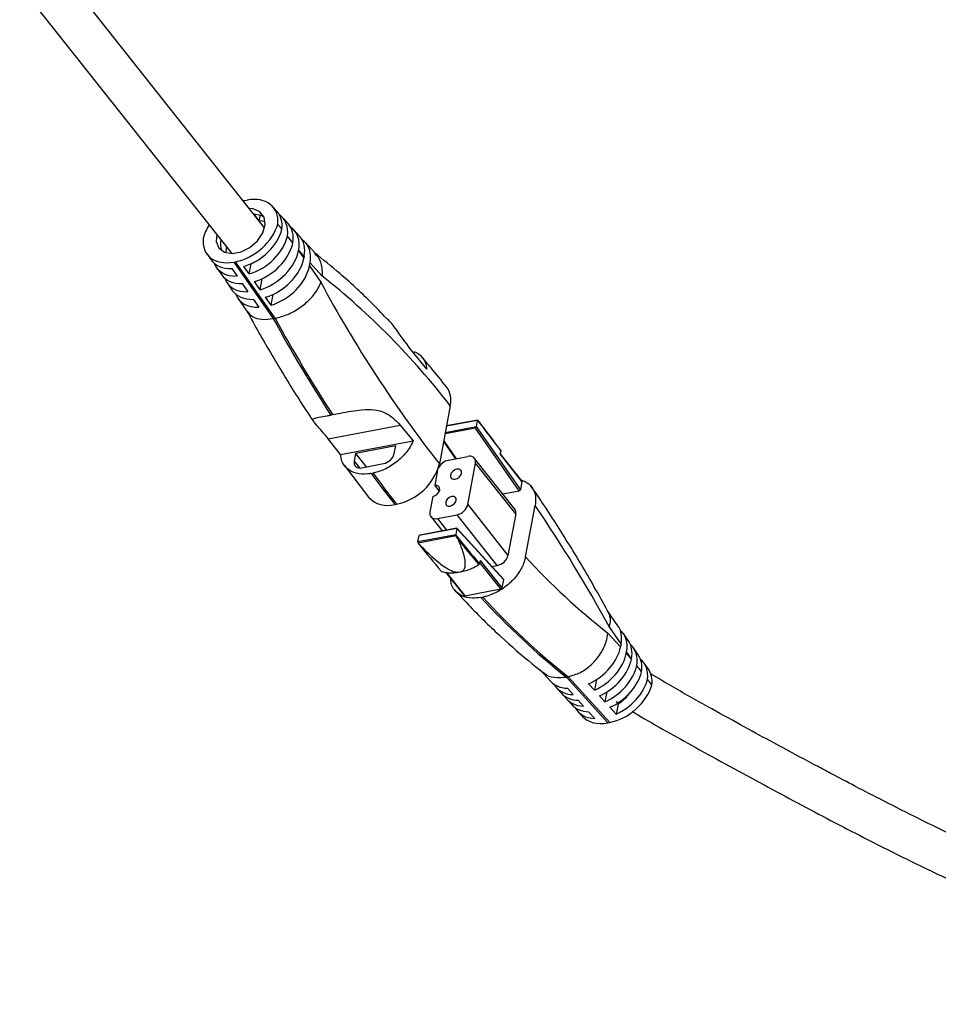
# Model space of a CAD drawing. Header units: millimetres. Extents: x 315 to 966, y 255 to 659.
# Tile 9 of 11: x 877 to 921, y 284 to 332. Entities that reach past the tile are written whole.
import ezdxf

# ---------------------------------------------------------------- set-up
doc = ezdxf.new("R2010")
doc.units = ezdxf.units.MM

msp = doc.modelspace()

# ---------------------------------------------------------------- linework, layer by layer
at = {"color": 7, "linetype": 'Continuous', "lineweight": 25}
for p, q in [((889.117, 321.732), (879.807, 333.485)), ((877.355, 333.358), (887.549, 320.49)), ((888.196, 323.036), (888.283, 323.052)), ((889.713, 322.519), (889.509, 322.744)), ((888.867, 322.067), (888.606, 322.396)), ((888.867, 322.067), (888.919, 322.343)), ((890.248, 321.931), (889.981, 322.225)), ((889.144, 322.026), (888.867, 322.067)), ((890.801, 321.321), (890.534, 321.615)), ((891.559, 320.486), (891.081, 321.013)), ((886.341, 320.481), (886.535, 320.203)), ((890.755, 320.637), (890.758, 320.654)), ((890.755, 320.637), (891.009, 320.273)), ((891.025, 320.36), (890.758, 320.654)), ((891.025, 320.36), (891.009, 320.273)), ((886.79, 319.839), (887.044, 319.476)), ((887.543, 319.771), (887.797, 319.407)), ((887.64, 320.082), (887.727, 320.098)), ((887.64, 320.082), (889.539, 317.362)), ((889.627, 317.379), (887.727, 320.098)), ((888.385, 319.507), (888.131, 319.871)), ((888.385, 319.507), (888.478, 320.001)), ((888.478, 320.002), (888.478, 320.001)), ((891.275, 319.892), (891.305, 320.051)), ((891.275, 319.892), (891.821, 319.111)), ((891.879, 319.42), (891.305, 320.051)), ((888.911, 318.754), (889.012, 319.286)), ((887.316, 319.086), (887.57, 318.722)), ((888.051, 319.043), (888.323, 318.654)), ((888.911, 318.754), (888.639, 319.144)), ((887.836, 318.341), (888.3, 317.677)), ((889.432, 318.009), (889.166, 318.39)), ((889.432, 318.009), (889.53, 318.529)), ((888.577, 318.29), (888.844, 317.909)), ((889.539, 317.362), (889.627, 317.379)), ((896.911, 314.94), (896.291, 315.697)), ((898.044, 313.176), (897.518, 310.381)), ((892.3, 312.733), (892.387, 312.75)), ((892.182, 311.595), (895.642, 312.25)), ((895.642, 312.25), (896.262, 311.493)), ((899.353, 312.492), (897.862, 312.21)), ((899.255, 312.106), (899.285, 312.181)), ((899.285, 312.181), (899.286, 312.184)), ((899.34, 312.472), (899.286, 312.184)), ((899.286, 312.184), (901.409, 309.141)), ((901.357, 309.093), (899.255, 312.106)), ((892.767, 310.831), (892.182, 311.595)), ((892.767, 310.831), (896.262, 311.493)), ((895.42, 311.257), (893.494, 310.892)), ((895.35, 310.883), (895.42, 311.257)), ((897.72, 311.457), (898.299, 310.628)), ((893.494, 310.892), (893.424, 310.518)), ((893.494, 310.892), (894.007, 310.244)), ((897.949, 310.561), (898.893, 310.74)), ((900.464, 311.029), (900.434, 310.869)), ((901.484, 309.543), (900.434, 310.869)), ((901.48, 309.566), (900.437, 310.883)), ((892.954, 310.314), (894.111, 308.791)), ((893.787, 310.202), (894.837, 310.401)), ((898.88, 308.428), (899.256, 310.424)), ((901.144, 308.21), (899.21, 310.652)), ((901.19, 307.982), (899.256, 310.424)), ((894.24, 309.927), (894.327, 309.944)), ((897.435, 310.079), (897.297, 309.343)), ((897.441, 310.105), (897.435, 310.079)), ((897.297, 309.343), (897.514, 309.069)), ((901.484, 309.543), (901.409, 309.141)), ((900.564, 308.943), (901.357, 309.093)), ((901.409, 309.141), (901.357, 309.093)), ((895.378, 308.436), (895.465, 308.453)), ((897.198, 308.819), (897.06, 308.083)), ((898.88, 308.428), (900.815, 305.986)), ((901.656, 305.92), (902.12, 308.384)), ((897.422, 307.767), (898.367, 307.946)), ((900.301, 305.504), (898.367, 307.946)), ((901.19, 307.982), (900.815, 305.986)), ((897.106, 307.856), (897.65, 307.168)), ((896.488, 306.65), (898.309, 306.995)), ((898.364, 307.286), (896.543, 306.941)), ((896.575, 306.965), (896.543, 306.941)), ((898.36, 307.303), (896.575, 306.965)), ((898.363, 307.283), (898.309, 306.995)), ((900.591, 304.851), (898.362, 307.302)), ((898.364, 307.286), (898.362, 307.302)), ((898.363, 307.283), (898.364, 307.286)), ((900.596, 304.827), (898.363, 307.283)), ((896.488, 306.65), (896.543, 306.938)), ((898.318, 306.928), (896.502, 306.584)), ((896.502, 306.584), (896.542, 306.525)), ((896.543, 306.941), (896.543, 306.938)), ((899.47, 305.751), (899.44, 305.591)), ((899.47, 305.751), (900.521, 304.425)), ((897.811, 305.186), (898.705, 304.058)), ((898.442, 305.178), (898.53, 305.195)), ((900.042, 305.455), (900.301, 305.504)), ((900.596, 304.827), (900.521, 304.425)), ((900.591, 304.851), (900.596, 304.827)), ((898.736, 304.049), (900.469, 304.377)), ((899.515, 303.969), (899.602, 303.986)), ((906.097, 302.61), (905.6, 303.322)), ((905.612, 302.26), (906.22, 301.59)), ((906.249, 301.74), (905.67, 302.568)), ((906.595, 301.897), (906.361, 302.233)), ((906.249, 301.74), (906.22, 301.59)), ((906.498, 301.284), (906.513, 301.362)), ((906.498, 301.284), (906.745, 301.012)), ((906.747, 301.027), (906.513, 301.362)), ((907.07, 301.217), (906.842, 301.544)), ((906.747, 301.027), (906.745, 301.012)), ((907.558, 300.518), (907.352, 300.814)), ((902.341, 300.513), (902.854, 299.948)), ((903.619, 300.147), (903.706, 300.164)), ((903.619, 300.147), (905.616, 297.947)), ((905.704, 297.964), (903.706, 300.164)), ((905.062, 300.023), (904.967, 299.516)), ((903.131, 299.643), (903.378, 299.371)), ((903.667, 299.607), (903.944, 299.301)), ((904.967, 299.516), (904.689, 299.822)), ((905.561, 299.43), (905.472, 298.959)), ((903.637, 299.086), (903.877, 298.821)), ((904.191, 299.03), (904.45, 298.744)), ((905.472, 298.959), (905.214, 299.245)), ((906.008, 298.967), (906.142, 298.886)), ((904.173, 298.495), (904.39, 298.255)), ((904.69, 298.479), (904.986, 298.153)), ((906.009, 298.368), (905.713, 298.694)), ((906.1, 298.851), (906.009, 298.368)), ((906.072, 298.887), (906.1, 298.851)), ((905.616, 297.947), (905.704, 297.964))]:
    msp.add_line(p, q, dxfattribs=at)
at = {"color": 8, "linetype": 'Continuous', "lineweight": 25}
for p, q in [((897.804, 311.9), (899.285, 312.181)), ((899.34, 312.472), (897.859, 312.191)), ((899.255, 312.106), (897.79, 311.828)), ((897.726, 311.486), (898.322, 310.632)), ((893.424, 310.518), (893.681, 310.194)), ((897.422, 307.767), (897.864, 307.209)), ((900.469, 304.377), (899.453, 305.66)), ((897.84, 305.181), (898.736, 304.049))]:
    msp.add_line(p, q, dxfattribs=at)
at = {"color": 7, "linetype": 'Continuous', "lineweight": 25, "flags": 128}
for points in [[(886.824, 321.406), (886.801, 321.069), (886.926, 320.757), (887.191, 320.555), (887.562, 320.49), (887.988, 320.571), (888.411, 320.786), (888.775, 321.107), (889.03, 321.491), (889.142, 321.885), (889.096, 322.236), (888.898, 322.497), (888.574, 322.633), (888.392, 322.648)], [(888.606, 322.396), (888.945, 322.332), (889.09, 322.251)], [(887.284, 320.825), (887.271, 320.769), (887.257, 320.531)], [(888.478, 320.001), (888.867, 320.203), (889.143, 320.43)], [(898.364, 310.131), (898.258, 310.093), (898.162, 310.024), (898.089, 309.934), (898.051, 309.837), (898.054, 309.748), (898.097, 309.68), (898.173, 309.644), (898.272, 309.645), (898.378, 309.682), (898.474, 309.752), (898.547, 309.842), (898.585, 309.939), (898.582, 310.028), (898.539, 310.096), (898.462, 310.132), (898.364, 310.131)], [(897.198, 308.819), (897.312, 308.86), (897.416, 308.934), (897.494, 309.031), (897.535, 309.136), (897.532, 309.232), (897.486, 309.305), (897.403, 309.344), (897.297, 309.343)], [(898.117, 308.822), (898.017, 308.786), (897.926, 308.721), (897.857, 308.635), (897.821, 308.543), (897.823, 308.459), (897.864, 308.394), (897.937, 308.36), (898.03, 308.361), (898.131, 308.397), (898.222, 308.462), (898.291, 308.547), (898.327, 308.639), (898.324, 308.724), (898.283, 308.788), (898.211, 308.823), (898.117, 308.822)]]:
    msp.add_lwpolyline(points, dxfattribs=at)
at = {"color": 7, "linetype": 'Continuous', "lineweight": 25}
for centre, radius, start, end in [((887.833, 320.936), 0.839, 164.916, 201.0117), ((869.044, 290.708), 36.685, 37.7672, 51.5049), ((945.93, 348.198), 61.431, 208.26073, 217.99516), ((951.795, 351.347), 70.928, 208.62988, 212.98466), ((951.882, 351.364), 70.928, 208.62988, 212.98466), ((896.983, 313.435), 1.092, 346.2739, 36.6326), ((899.37, 312.469), 0.0301, 135.2756, 173.376), ((858.297, 279.996), 52.355, 36.3509, 38.3626), ((858.028, 279.835), 52.672, 36.3558, 38.1282), ((894.707, 311.054), 0.666, 281.2862, 345.1533), ((898.987, 310.482), 0.275, 347.8514, 109.988), ((893.693, 310.46), 0.275, 167.8514, 289.988), ((894.944, 311.064), 2.662, 281.2862, 345.1533), ((898.09, 309.889), 0.687, 101.8859, 155.4787), ((936.652, 341.114), 52.644, 216.3283, 218.3698), ((936.739, 341.131), 52.644, 216.3283, 218.3698), ((901.458, 309.55), 0.0273, 346.2757, 36.594), ((895.03, 309.633), 1.247, 222.5271, 286.207), ((898.237, 308.599), 0.666, 281.2862, 345.1533), ((847.157, 270.836), 66.563, 28.47132, 34.33869), ((897.328, 308.025), 0.275, 167.8514, 289.988), ((900.925, 308.047), 0.273, 346.2757, 36.594), ((898.396, 306.98), 0.0885, 170.5127, 188.8988), ((935.633, 336.525), 47.611, 218.3767, 220.5198), ((896.584, 306.635), 0.0969, 171.0824, 211.8146), ((933.737, 336.096), 47.518, 218.4862, 220.5204), ((935.432, 336.341), 47.386, 218.62, 220.5219), ((900.171, 306.157), 0.666, 281.2862, 345.1533), ((925.952, 328.212), 32.973, 222.5362, 231.912), ((900.456, 304.442), 0.0666, 281.2862, 345.1533), ((898.728, 304.079), 0.0312, 222.4913, 286.2097), ((924.96, 327.18), 34.442, 222.3698, 231.7093), ((925.048, 327.196), 34.442, 222.3698, 231.7093), ((905.094, 300.5), 1.931, 301.3847, 325.2464)]:
    msp.add_arc(centre, radius, start, end, dxfattribs=at)
for centre, major_axis, ratio, start_param, end_param in [((887.894, 321.434), (1.565, 1.249), 0.674857, 0.906371, 0.960769), ((887.982, 321.451), (1.565, 1.249), 0.674857, 5.696531, 7.189556), ((888.186, 321.226), (1.565, 1.249), 0.674857, 5.679931, 6.326176), ((888.453, 320.932), (1.565, 1.249), 0.674857, 5.658232, 6.473633), ((887.894, 321.434), (1.565, 1.249), 0.674857, 2.010656, 2.399396), ((888.029, 321.7), (1.565, 1.249), 0.674857, 4.047963, 5.540989), ((888.223, 321.422), (1.565, 1.249), 0.674857, 4.166758, 5.557588), ((888.94, 320.396), (-12.091, 15.153), 0.081386, 4.730569, 4.747169), ((888.72, 320.638), (1.565, 1.249), 0.674857, 5.636551, 6.326176), ((889.007, 320.322), (1.565, 1.249), 0.674857, 5.61876, 6.484251), ((887.941, 321.683), (1.565, 1.249), 0.674857, 2.554938, 4.047963), ((888.477, 321.058), (1.565, 1.249), 0.674857, 4.166758, 5.579288), ((888.94, 320.396), (-12.091, 15.153), 0.081386, 4.687189, 4.70887), ((889.274, 320.028), (1.565, 1.249), 0.674857, 5.61876, 6.326176), ((889.554, 319.72), (1.565, 1.249), 0.674857, 5.61876, 6.48071), ((888.731, 320.694), (1.565, 1.249), 0.674857, 4.166758, 5.600968), ((888.135, 321.405), (1.565, 1.249), 0.674857, 3.098602, 3.87864), ((889.003, 320.305), (1.565, 1.249), 0.674857, 4.166758, 5.61876), ((889.257, 319.941), (1.565, 1.249), 0.674857, 4.166758, 5.61876), ((888.389, 321.042), (1.565, 1.249), 0.674857, 2.933857, 3.87864), ((889.524, 319.56), (1.565, 1.249), 0.674857, 4.166758, 5.61876), ((888.643, 320.678), (1.565, 1.249), 0.674857, 3.098602, 3.87864), ((888.916, 320.288), (1.565, 1.249), 0.674857, 2.92197, 3.87864), ((889.17, 319.924), (1.565, 1.249), 0.674857, 3.098602, 3.87864), ((889.436, 319.543), (1.565, 1.249), 0.674857, 2.925935, 3.87864), ((904.497, 301.408), (1.565, 1.249), 0.674857, 5.61876, 6.240194), ((904.761, 301.031), (1.565, 1.249), 0.674857, 5.61876, 6.411357), ((904.995, 300.695), (1.565, 1.249), 0.674857, 5.61876, 6.240194), ((904.469, 301.258), (1.565, 1.249), 0.674857, 4.34295, 5.61876), ((904.746, 300.952), (1.565, 1.249), 0.674857, 4.34295, 5.61876), ((905.242, 300.342), (1.565, 1.249), 0.674857, 5.635321, 6.399845), ((904.993, 300.68), (1.565, 1.249), 0.674857, 4.34295, 5.61876), ((905.47, 300.015), (1.565, 1.249), 0.674857, 5.654835, 6.240194), ((905.752, 299.612), (1.565, 1.249), 0.674857, 5.678872, 6.422893), ((905.252, 300.395), (1.565, 1.249), 0.674857, 4.34295, 5.602198), ((905.492, 300.13), (1.565, 1.249), 0.674857, 4.34295, 5.582684), ((905.048, 300.62), (-12.091, 15.153), 0.081386, 4.633322, 4.652836), ((905.959, 299.316), (1.565, 1.249), 0.674857, 5.696531, 6.240194), ((904.381, 301.241), (1.565, 1.249), 0.674857, 3.184584, 3.804849), ((905.788, 299.804), (1.565, 1.249), 0.674857, 4.34295, 5.558648), ((905.048, 300.62), (-12.091, 15.153), 0.081386, 4.591627, 4.609286), ((904.659, 300.936), (1.565, 1.249), 0.674857, 3.031393, 3.804849), ((906.005, 299.565), (1.565, 1.249), 0.674857, 4.047963, 5.540989), ((904.905, 300.664), (1.565, 1.249), 0.674857, 3.184584, 3.804849), ((905.164, 300.379), (1.565, 1.249), 0.674857, 3.041678, 3.804849), ((905.405, 300.114), (1.565, 1.249), 0.674857, 3.184584, 3.804849), ((905.701, 299.788), (1.565, 1.249), 0.674857, 3.021091, 3.804849), ((905.918, 299.548), (1.565, 1.249), 0.674857, 3.184584, 4.047963)]:
    msp.add_ellipse(centre, major_axis=major_axis, ratio=ratio, start_param=start_param, end_param=end_param, dxfattribs=at)
for points, knots in [([(894.985, 317.365), (894.73, 317.632), (893.988, 318.411), (892.832, 319.472), (891.924, 320.203), (891.52, 320.529)], [0, 0, 0, 0, 0.225097, 0.655258, 1, 1, 1, 1]), ([(891.539, 320.467), (891.593, 320.417), (891.773, 320.251), (891.877, 319.875), (891.89, 319.556), (891.879, 319.424), (891.879, 319.42)], [0, 0, 0, 0, 0.205643, 0.681837, 0.988897, 1, 1, 1, 1]), ([(889.627, 317.379), (889.828, 317.432), (890.231, 317.537), (890.83, 317.876), (891.34, 318.306), (891.665, 318.735), (891.786, 319.003), (891.819, 319.108), (891.821, 319.111)], [0, 0, 0, 0, 0.213817, 0.427624, 0.641737, 0.856505, 0.994993, 1, 1, 1, 1]), ([(888.286, 317.697), (888.473, 317.359), (889.073, 316.269), (890.122, 314.513), (891.01, 313.085), (891.48, 312.412), (891.498, 312.386)], [0, 0, 0, 0, 0.180523, 0.581918, 0.983736, 1, 1, 1, 1]), ([(888.313, 317.688), (888.381, 317.605), (888.532, 317.422), (888.967, 317.299), (889.349, 317.341), (889.539, 317.362)], [0, 0, 0, 0, 0.2918252, 0.6459038, 1, 1, 1, 1]), ([(896.291, 315.697), (896.064, 315.992), (895.693, 316.471), (895.257, 317.127), (895.015, 317.345), (894.988, 317.369)], [0, 0, 0, 0, 0.587156, 0.955389, 1, 1, 1, 1]), ([(896.287, 315.774), (896.316, 315.768), (896.45, 315.739), (896.663, 315.556), (896.861, 315.285), (896.898, 315.031), (896.911, 314.94)], [0, 0, 0, 0, 0.073549, 0.337396, 0.760763, 1, 1, 1, 1]), ([(897.86, 314.086), (897.614, 314.396), (897.224, 314.886), (896.826, 315.336), (896.679, 315.502)], [0, 0, 0, 0, 0.631386, 1, 1, 1, 1]), ([(892.182, 311.595), (891.979, 311.834), (891.648, 312.225), (891.417, 312.464), (891.464, 312.564), (891.707, 312.625), (892.02, 312.681), (892.241, 312.722), (892.3, 312.733)], [0, 0, 0, 0, 0.325135, 0.529042, 0.686693, 0.818984, 0.951714, 1, 1, 1, 1]), ([(892.387, 312.75), (892.512, 312.774), (892.796, 312.829), (893.287, 312.923), (893.855, 313.004), (894.49, 313.004), (895.111, 312.797), (895.462, 312.436), (895.642, 312.25)], [0, 0, 0, 0, 0.096066, 0.218139, 0.342246, 0.511148, 0.748185, 1, 1, 1, 1]), ([(899.349, 312.49), (899.351, 312.491), (899.355, 312.493), (899.359, 312.491), (899.363, 312.486), (899.365, 312.485)], [0, 0, 0, 0, 0.3730319, 0.7445702, 1, 1, 1, 1]), ([(899.365, 312.485), (899.372, 312.475), (899.408, 312.433), (899.438, 312.39), (899.462, 312.357)], [0, 0, 0, 0, 0.218992, 1, 1, 1, 1]), ([(896.262, 311.493), (896.258, 311.485), (896.205, 311.362), (896.036, 311.057), (895.654, 310.611), (895.102, 310.208), (894.639, 310.011), (894.384, 309.956), (894.327, 309.944)], [0, 0, 0, 0, 0.011371, 0.169924, 0.422325, 0.674734, 0.926963, 1, 1, 1, 1]), ([(894.24, 309.927), (894.182, 309.918), (893.929, 309.877), (893.507, 309.907), (893.076, 310.124), (892.828, 310.456), (892.785, 310.724), (892.767, 310.831)], [0, 0, 0, 0, 0.074738, 0.32684, 0.578936, 0.831167, 1, 1, 1, 1]), ([(900.448, 311.059), (900.452, 311.058), (900.459, 311.054), (900.464, 311.044), (900.465, 311.035), (900.464, 311.029), (900.464, 311.029)], [0, 0, 0, 0, 0.31567, 0.6313311, 0.947206, 1, 1, 1, 1]), ([(901.438, 309.619), (901.573, 309.564), (901.86, 309.446), (902.072, 309.115), (902.162, 308.751), (902.134, 308.512), (902.12, 308.384)], [0, 0, 0, 0, 0.275882, 0.583889, 0.776582, 1, 1, 1, 1]), ([(905.696, 303.154), (905.478, 303.549), (904.847, 304.695), (903.768, 306.514), (902.717, 308.159), (902.092, 309.073), (901.916, 309.33)], [0, 0, 0, 0, 0.179919, 0.522471, 0.865384, 1, 1, 1, 1]), ([(898.318, 306.928), (898.317, 306.931), (898.314, 306.937), (898.311, 306.95), (898.31, 306.961), (898.309, 306.967)], [0, 0, 0, 0, 0.25543, 0.626968, 1, 1, 1, 1]), ([(898.442, 305.178), (898.416, 305.175), (898.352, 305.168), (898.213, 305.194), (897.919, 305.313), (897.298, 305.75), (896.858, 306.201), (896.542, 306.525)], [0, 0, 0, 0, 0.032658, 0.078121, 0.156681, 0.39509, 1, 1, 1, 1]), ([(898.409, 306.764), (898.398, 306.787), (898.372, 306.842), (898.338, 306.896), (898.318, 306.928)], [0, 0, 0, 0, 0.403978, 1, 1, 1, 1]), ([(898.409, 306.764), (898.49, 306.573), (898.651, 306.191), (898.752, 305.752), (898.748, 305.456), (898.714, 305.324), (898.639, 305.237), (898.577, 305.205), (898.537, 305.196), (898.53, 305.195)], [0, 0, 0, 0, 0.346764, 0.691832, 0.78738, 0.896495, 0.943257, 0.990501, 1, 1, 1, 1]), ([(898.53, 305.195), (898.619, 305.215), (898.905, 305.281), (899.207, 305.424), (899.403, 305.547), (899.411, 305.552)], [0, 0, 0, 0, 0.30188, 0.971612, 1, 1, 1, 1]), ([(899.44, 305.591), (899.439, 305.587), (899.436, 305.578), (899.426, 305.564), (899.417, 305.556), (899.412, 305.553), (899.411, 305.552)], [0, 0, 0, 0, 0.31607, 0.632144, 0.948081, 1, 1, 1, 1]), ([(901.656, 305.92), (901.643, 305.862), (901.589, 305.622), (901.38, 305.186), (900.949, 304.672), (900.399, 304.263), (899.928, 304.057), (899.666, 304), (899.602, 303.986)], [0, 0, 0, 0, 0.069547, 0.285386, 0.501053, 0.716088, 0.930359, 1, 1, 1, 1]), ([(897.615, 305.223), (897.748, 305.187), (898, 305.119), (898.301, 305.159), (898.442, 305.178)], [0, 0, 0, 0, 0.528116, 1, 1, 1, 1]), ([(899.515, 303.969), (899.375, 303.952), (899.042, 303.91), (898.581, 304.021), (898.265, 304.274), (898.087, 304.561), (898.075, 304.762), (898.07, 304.859)], [0, 0, 0, 0, 0.184043, 0.438653, 0.693649, 0.852638, 1, 1, 1, 1]), ([(898.241, 304.33), (898.496, 304.057), (899.235, 303.266), (900.48, 302.059), (901.675, 301.017), (902.377, 300.465), (902.574, 300.31)], [0, 0, 0, 0, 0.179796, 0.522898, 0.866227, 1, 1, 1, 1]), ([(905.638, 303.258), (905.682, 303.135), (905.754, 302.932), (905.704, 302.676), (905.671, 302.572), (905.67, 302.568)], [0, 0, 0, 0, 0.5964926, 0.9859189, 1, 1, 1, 1]), ([(903.706, 300.164), (903.905, 300.22), (904.301, 300.334), (904.851, 300.735), (905.288, 301.257), (905.533, 301.787), (905.6, 302.123), (905.612, 302.255), (905.612, 302.26)], [0, 0, 0, 0, 0.213817, 0.427624, 0.641737, 0.856505, 0.994993, 1, 1, 1, 1]), ([(902.497, 300.391), (902.518, 300.368), (902.652, 300.22), (903.042, 300.102), (903.427, 300.132), (903.619, 300.147)], [0, 0, 0, 0, 0.0827525, 0.5413649, 1, 1, 1, 1]), ([(946.348, 286.494), (946.261, 286.517), (945.97, 286.593), (945.424, 286.697), (944.624, 286.833), (943.668, 286.957), (942.617, 287.069), (941.295, 287.193), (939.697, 287.338), (937.936, 287.536), (936.208, 287.79), (934.434, 288.117), (932.431, 288.588), (930.204, 289.246), (928.04, 290.007), (926.003, 290.819), (924.165, 291.619), (922.349, 292.461), (920.589, 293.319), (918.971, 294.136), (917.581, 294.854), (916.514, 295.415), (915.606, 295.897), (914.673, 296.395), (913.51, 297.022), (912.123, 297.777), (910.506, 298.671), (908.979, 299.52), (908.011, 300.099), (907.639, 300.321)], [0, 0, 0, 0, 0.006167, 0.020626, 0.037793, 0.06145, 0.085661, 0.108817, 0.150627, 0.1938, 0.229342, 0.270684, 0.319336, 0.374557, 0.436838, 0.485527, 0.534853, 0.58431, 0.633391, 0.679954, 0.718986, 0.749783, 0.769709, 0.795553, 0.828586, 0.868285, 0.91348, 0.96676, 1, 1, 1, 1]), ([(906.774, 298.505), (906.862, 298.451), (907.858, 297.849), (909.429, 296.981), (911.46, 295.859), (913.101, 294.97), (914.727, 294.097), (916.316, 293.258), (917.983, 292.394), (919.775, 291.489), (921.696, 290.556), (923.628, 289.668), (925.429, 288.893), (927.122, 288.223), (928.767, 287.628), (930.505, 287.064), (932.314, 286.558), (934.072, 286.153), (935.756, 285.838), (937.447, 285.583), (939.309, 285.367), (941.196, 285.192), (942.886, 285.036), (944.297, 284.86), (945.396, 284.69), (946.029, 284.5), (946.276, 284.426)], [0, 0, 0, 0, 0.007574, 0.085563, 0.131689, 0.177851, 0.222432, 0.266949, 0.309313, 0.359552, 0.413208, 0.464305, 0.51307, 0.553857, 0.594054, 0.636762, 0.681993, 0.724339, 0.760351, 0.797966, 0.839213, 0.885351, 0.923564, 0.952003, 0.981249, 1, 1, 1, 1])]:
    msp.add_open_spline(points, degree=3, knots=knots, dxfattribs=at)

doc.saveas('drawing.dxf')
